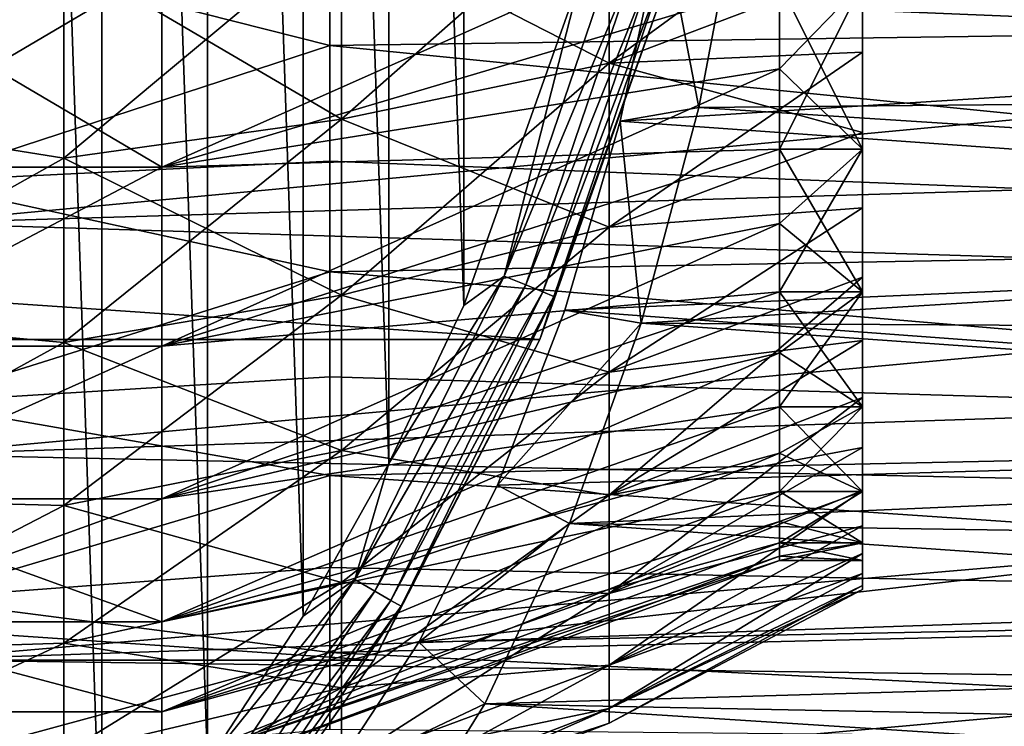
# Model space of a CAD drawing. Header units: millimetres. Extents: x -182 to 217, y -96 to 236.
# Tile 232 of 256: x 23 to 35, y -17 to -9. Entities that reach past the tile are written whole.
import ezdxf

# ---------------------------------------------------------------- set-up
doc = ezdxf.new("R2010")
doc.units = ezdxf.units.MM
doc.header["$LTSCALE"] = 52.148148
for name, color, linetype in [('391', 7, 'CONTINUOUS'), ('392', 7, 'CONTINUOUS'), ('393', 7, 'CONTINUOUS'), ('394', 7, 'CONTINUOUS'), ('395', 7, 'CONTINUOUS'), ('396', 7, 'CONTINUOUS'), ('397', 7, 'CONTINUOUS'), ('398', 7, 'CONTINUOUS'), ('399', 7, 'CONTINUOUS'), ('574', 7, 'CONTINUOUS'), ('575', 7, 'CONTINUOUS'), ('576', 7, 'CONTINUOUS'), ('578', 7, 'CONTINUOUS'), ('705', 7, 'CONTINUOUS'), ('706', 7, 'CONTINUOUS'), ('712', 7, 'CONTINUOUS'), ('713', 7, 'CONTINUOUS'), ('738', 7, 'CONTINUOUS')]:
    doc.layers.add(name, color=color, linetype=linetype)

msp = doc.modelspace()

# ---------------------------------------------------------------- linework, layer by layer
at = {"layer": '391', "color": 7, "linetype": 'CONTINUOUS', "true_color": 0xaaaaaa}
for points in [[(26.739, -7.686, 16.829), (26.739, -10.002, 15.564), (29.953, -7.168, 15.696), (26.739, -7.686, 16.829)], [(29.953, -7.168, 15.696), (26.739, -10.002, 15.564), (29.953, -9.329, 14.516), (29.953, -7.168, 15.696)], [(29.953, -7.168, 15.696), (29.953, -9.329, 14.516), (33, -7.105, 13.944), (29.953, -7.168, 15.696)], [(33, -7.105, 13.944), (29.953, -9.329, 14.516), (33, -8.177, 13.344), (33, -7.105, 13.944)], [(20, -7.252, 18.478), (20, -9.925, 17.191), (23.403, -8.047, 17.62), (20, -7.252, 18.478)], [(23.403, -8.047, 17.62), (23.403, -10.472, 16.295), (26.739, -7.686, 16.829), (23.403, -8.047, 17.62)], [(26.739, -7.686, 16.829), (23.403, -10.472, 16.295), (26.739, -10.002, 15.564), (26.739, -7.686, 16.829)], [(23.403, -8.047, 17.62), (20, -9.925, 17.191), (23.403, -10.472, 16.295), (23.403, -8.047, 17.62)], [(33, -8.177, 13.344), (29.953, -9.329, 14.516), (33, -9.199, 12.661), (33, -8.177, 13.344)], [(29.953, -9.329, 14.516), (29.953, -11.299, 13.04), (33, -9.199, 12.661), (29.953, -9.329, 14.516)], [(33, -9.199, 12.661), (29.953, -11.299, 13.04), (33, -10.164, 11.9), (33, -9.199, 12.661)], [(26.739, -10.002, 15.564), (26.739, -12.116, 13.982), (29.953, -9.329, 14.516), (26.739, -10.002, 15.564)], [(29.953, -9.329, 14.516), (26.739, -12.116, 13.982), (29.953, -11.299, 13.04), (29.953, -9.329, 14.516)], [(20, -9.925, 17.191), (20, -12.376, 15.519), (23.403, -10.472, 16.295), (20, -9.925, 17.191)], [(23.403, -10.472, 16.295), (23.403, -12.685, 14.639), (26.739, -10.002, 15.564), (23.403, -10.472, 16.295)], [(26.739, -10.002, 15.564), (23.403, -12.685, 14.639), (26.739, -12.116, 13.982), (26.739, -10.002, 15.564)], [(33, -10.164, 11.9), (29.953, -11.299, 13.04), (33, -11.066, 11.066), (33, -10.164, 11.9)], [(23.403, -10.472, 16.295), (20, -12.376, 15.519), (23.403, -12.685, 14.639), (23.403, -10.472, 16.295)], [(29.953, -11.299, 13.04), (29.953, -13.04, 11.299), (33, -11.066, 11.066), (29.953, -11.299, 13.04)], [(33, -11.066, 11.066), (29.953, -13.04, 11.299), (33, -11.9, 10.164), (33, -11.066, 11.066)], [(26.739, -12.116, 13.982), (26.739, -13.982, 12.116), (29.953, -11.299, 13.04), (26.739, -12.116, 13.982)], [(29.953, -11.299, 13.04), (26.739, -13.982, 12.116), (29.953, -13.04, 11.299), (29.953, -11.299, 13.04)], [(29.953, -13.04, 11.299), (29.953, -14.516, 9.329), (33, -11.9, 10.164), (29.953, -13.04, 11.299)], [(33, -11.9, 10.164), (29.953, -14.516, 9.329), (33, -12.661, 9.199), (33, -11.9, 10.164)], [(23.403, -12.685, 14.639), (23.403, -14.639, 12.685), (26.739, -12.116, 13.982), (23.403, -12.685, 14.639)], [(26.739, -12.116, 13.982), (23.403, -14.639, 12.685), (26.739, -13.982, 12.116), (26.739, -12.116, 13.982)], [(20, -12.376, 15.519), (20, -14.551, 13.501), (23.403, -12.685, 14.639), (20, -12.376, 15.519)], [(23.403, -12.685, 14.639), (20, -14.551, 13.501), (23.403, -14.639, 12.685), (23.403, -12.685, 14.639)], [(33, -12.661, 9.199), (29.953, -14.516, 9.329), (33, -13.344, 8.177), (33, -12.661, 9.199)], [(26.739, -13.982, 12.116), (26.739, -15.564, 10.002), (29.953, -13.04, 11.299), (26.739, -13.982, 12.116)], [(29.953, -13.04, 11.299), (26.739, -15.564, 10.002), (29.953, -14.516, 9.329), (29.953, -13.04, 11.299)], [(29.953, -14.516, 9.329), (29.953, -15.696, 7.168), (33, -13.344, 8.177), (29.953, -14.516, 9.329)], [(33, -13.344, 8.177), (29.953, -15.696, 7.168), (33, -13.944, 7.105), (33, -13.344, 8.177)], [(33, -13.944, 7.105), (29.953, -15.696, 7.168), (33, -14.459, 5.989), (33, -13.944, 7.105)], [(23.403, -14.639, 12.685), (23.403, -16.295, 10.472), (26.739, -13.982, 12.116), (23.403, -14.639, 12.685)], [(26.739, -13.982, 12.116), (23.403, -16.295, 10.472), (26.739, -15.564, 10.002), (26.739, -13.982, 12.116)], [(26.739, -15.564, 10.002), (26.739, -16.829, 7.686), (29.953, -14.516, 9.329), (26.739, -15.564, 10.002)], [(29.953, -14.516, 9.329), (26.739, -16.829, 7.686), (29.953, -15.696, 7.168), (29.953, -14.516, 9.329)], [(29.953, -15.696, 7.168), (29.953, -16.556, 4.861), (33, -14.459, 5.989), (29.953, -15.696, 7.168)], [(33, -14.459, 5.989), (29.953, -16.556, 4.861), (33, -14.884, 4.836), (33, -14.459, 5.989)], [(20, -14.551, 13.501), (20, -16.401, 11.182), (23.403, -14.639, 12.685), (20, -14.551, 13.501)], [(23.403, -14.639, 12.685), (20, -16.401, 11.182), (23.403, -16.295, 10.472), (23.403, -14.639, 12.685)], [(33, -14.884, 4.836), (29.953, -16.556, 4.861), (33, -15.218, 3.653), (33, -14.884, 4.836)], [(29.953, -16.556, 4.861), (29.953, -17.079, 2.456), (33, -15.218, 3.653), (29.953, -16.556, 4.861)], [(33, -15.218, 3.653), (29.953, -17.079, 2.456), (33, -15.457, 2.448), (33, -15.218, 3.653)], [(33, -15.457, 2.448), (29.953, -17.079, 2.456), (33, -15.602, 1.228), (33, -15.457, 2.448)], [(23.403, -16.295, 10.472), (23.403, -17.62, 8.047), (26.739, -15.564, 10.002), (23.403, -16.295, 10.472)], [(26.739, -15.564, 10.002), (23.403, -17.62, 8.047), (26.739, -16.829, 7.686), (26.739, -15.564, 10.002)], [(29.953, -17.079, 2.456), (29.953, -17.255), (33, -15.602, 1.228), (29.953, -17.079, 2.456)], [(33, -15.602, 1.228), (29.953, -17.255), (33, -15.65), (33, -15.602, 1.228)], [(26.739, -16.829, 7.686), (26.739, -17.751, 5.212), (29.953, -15.696, 7.168), (26.739, -16.829, 7.686)], [(29.953, -15.696, 7.168), (26.739, -17.751, 5.212), (29.953, -16.556, 4.861), (29.953, -15.696, 7.168)], [(20, -16.401, 11.182), (20, -17.884, 8.613), (23.403, -16.295, 10.472), (20, -16.401, 11.182)], [(23.403, -16.295, 10.472), (20, -17.884, 8.613), (23.403, -17.62, 8.047), (23.403, -16.295, 10.472)], [(26.739, -17.751, 5.212), (26.739, -18.313, 2.633), (29.953, -16.556, 4.861), (26.739, -17.751, 5.212)], [(29.953, -16.556, 4.861), (26.739, -18.313, 2.633), (29.953, -17.079, 2.456), (29.953, -16.556, 4.861)], [(23.403, -17.62, 8.047), (23.403, -18.585, 5.457), (26.739, -16.829, 7.686), (23.403, -17.62, 8.047)], [(26.739, -16.829, 7.686), (23.403, -18.585, 5.457), (26.739, -17.751, 5.212), (26.739, -16.829, 7.686)], [(26.739, -18.313, 2.633), (26.739, -18.501), (29.953, -17.079, 2.456), (26.739, -18.313, 2.633)], [(29.953, -17.079, 2.456), (26.739, -18.501), (29.953, -17.255), (29.953, -17.079, 2.456)]]:
    msp.add_3dface(points, dxfattribs=at)
at = {"layer": '392', "color": 7, "linetype": 'CONTINUOUS', "true_color": 0xaaaaaa}
for points in [[(33, -8.177, 13.344), (33, -9.199, 12.661), (33, -8.368, 12.809), (33, -8.177, 13.344)], [(33, -9.199, -12.661), (33, -8.177, -13.344), (33, -8.368, -12.809), (33, -9.199, -12.661)], [(33, -9.199, 12.661), (33, -10.164, 11.9), (33, -8.368, 12.809), (33, -9.199, 12.661)], [(33, -8.368, 12.809), (33, -10.164, 11.9), (33, -10.362, 11.257), (33, -8.368, 12.809)], [(33, -10.362, -11.257), (33, -9.199, -12.661), (33, -8.368, -12.809), (33, -10.362, -11.257)], [(33, -10.164, -11.9), (33, -9.199, -12.661), (33, -10.362, -11.257), (33, -10.164, -11.9)], [(33, -10.164, 11.9), (33, -11.066, 11.066), (33, -10.362, 11.257), (33, -10.164, 11.9)], [(33, -11.066, -11.066), (33, -10.164, -11.9), (33, -10.362, -11.257), (33, -11.066, -11.066)], [(33, -11.066, 11.066), (33, -11.9, 10.164), (33, -10.362, 11.257), (33, -11.066, 11.066)], [(33, -10.362, 11.257), (33, -11.9, 10.164), (33, -12.074, 9.397), (33, -10.362, 11.257)], [(33, -12.074, -9.397), (33, -11.066, -11.066), (33, -10.362, -11.257), (33, -12.074, -9.397)], [(33, -11.9, -10.164), (33, -11.066, -11.066), (33, -12.074, -9.397), (33, -11.9, -10.164)], [(33, -11.9, 10.164), (33, -12.661, 9.199), (33, -12.074, 9.397), (33, -11.9, 10.164)], [(33, -12.661, -9.199), (33, -11.9, -10.164), (33, -12.074, -9.397), (33, -12.661, -9.199)], [(33, -12.661, 9.199), (33, -13.344, 8.177), (33, -12.074, 9.397), (33, -12.661, 9.199)], [(33, -12.074, 9.397), (33, -13.344, 8.177), (33, -13.456, 7.282), (33, -12.074, 9.397)], [(33, -13.456, -7.282), (33, -12.661, -9.199), (33, -12.074, -9.397), (33, -13.456, -7.282)], [(33, -13.344, -8.177), (33, -12.661, -9.199), (33, -13.456, -7.282), (33, -13.344, -8.177)], [(33, -13.344, 8.177), (33, -13.944, 7.105), (33, -13.456, 7.282), (33, -13.344, 8.177)], [(33, -13.944, -7.105), (33, -13.344, -8.177), (33, -13.456, -7.282), (33, -13.944, -7.105)], [(33, -13.944, 7.105), (33, -14.459, 5.989), (33, -13.456, 7.282), (33, -13.944, 7.105)], [(33, -13.456, 7.282), (33, -14.459, 5.989), (33, -14.471, 4.968), (33, -13.456, 7.282)], [(33, -14.471, -4.968), (33, -13.944, -7.105), (33, -13.456, -7.282), (33, -14.471, -4.968)], [(33, -14.459, -5.989), (33, -13.944, -7.105), (33, -14.471, -4.968), (33, -14.459, -5.989)], [(33, -14.459, 5.989), (33, -14.884, 4.836), (33, -14.471, 4.968), (33, -14.459, 5.989)], [(33, -14.884, -4.836), (33, -14.459, -5.989), (33, -14.471, -4.968), (33, -14.884, -4.836)], [(33, -14.884, 4.836), (33, -15.218, 3.653), (33, -14.471, 4.968), (33, -14.884, 4.836)], [(33, -14.471, 4.968), (33, -15.218, 3.653), (33, -15.091, 2.518), (33, -14.471, 4.968)], [(33, -15.091, -2.518), (33, -14.884, -4.836), (33, -14.471, -4.968), (33, -15.091, -2.518)], [(33, -15.218, -3.653), (33, -14.884, -4.836), (33, -15.091, -2.518), (33, -15.218, -3.653)], [(33, -15.218, 3.653), (33, -15.457, 2.448), (33, -15.091, 2.518), (33, -15.218, 3.653)], [(33, -15.457, 2.448), (33, -15.602, 1.228), (33, -15.091, 2.518), (33, -15.457, 2.448)], [(33, -15.602, 1.228), (33, -15.65), (33, -15.091, 2.518), (33, -15.602, 1.228)], [(33, -15.65), (33, -15.3), (33, -15.091, 2.518), (33, -15.65)], [(33, -15.457, -2.448), (33, -15.218, -3.653), (33, -15.091, -2.518), (33, -15.457, -2.448)], [(33, -15.3), (33, -15.457, -2.448), (33, -15.091, -2.518), (33, -15.3)], [(33, -15.65), (33, -15.602, -1.228), (33, -15.3), (33, -15.65)], [(33, -15.602, -1.228), (33, -15.457, -2.448), (33, -15.3), (33, -15.602, -1.228)]]:
    msp.add_3dface(points, dxfattribs=at)
at = {"layer": '393', "color": 7, "linetype": 'CONTINUOUS', "true_color": 0xaaaaaa}
for points in [[(33, -8.368, 12.809), (33, -10.362, 11.257), (32, -8.368, 12.809), (33, -8.368, 12.809)], [(32, -8.368, 12.809), (33, -10.362, 11.257), (32, -9.398, 12.074), (32, -8.368, 12.809)], [(32, -9.398, 12.074), (33, -10.362, 11.257), (32, -10.362, 11.257), (32, -9.398, 12.074)], [(33, -10.362, 11.257), (33, -12.074, 9.397), (32, -10.362, 11.257), (33, -10.362, 11.257)], [(32, -10.362, 11.257), (33, -12.074, 9.397), (32, -11.257, 10.362), (32, -10.362, 11.257)], [(32, -11.257, 10.362), (33, -12.074, 9.397), (32, -12.074, 9.397), (32, -11.257, 10.362)], [(33, -12.074, 9.397), (33, -13.456, 7.282), (32, -12.074, 9.397), (33, -12.074, 9.397)], [(32, -12.074, 9.397), (33, -13.456, 7.282), (32, -12.809, 8.368), (32, -12.074, 9.397)], [(32, -12.809, 8.368), (33, -13.456, 7.282), (32, -13.456, 7.282), (32, -12.809, 8.368)], [(33, -13.456, 7.282), (33, -14.471, 4.968), (32, -13.456, 7.282), (33, -13.456, 7.282)], [(32, -13.456, 7.282), (33, -14.471, 4.968), (32, -14.011, 6.146), (32, -13.456, 7.282)], [(32, -14.011, 6.146), (33, -14.471, 4.968), (32, -14.471, 4.968), (32, -14.011, 6.146)], [(33, -14.471, 4.968), (33, -15.091, 2.518), (32, -14.471, 4.968), (33, -14.471, 4.968)], [(32, -14.471, 4.968), (33, -15.091, 2.518), (32, -14.832, 3.756), (32, -14.471, 4.968)], [(32, -14.832, 3.756), (33, -15.091, 2.518), (32, -15.091, 2.518), (32, -14.832, 3.756)], [(33, -15.091, 2.518), (33, -15.3), (32, -15.091, 2.518), (33, -15.091, 2.518)], [(32, -15.091, 2.518), (33, -15.3), (32, -15.248, 1.264), (32, -15.091, 2.518)], [(32, -15.248, 1.264), (33, -15.3), (32, -15.3), (32, -15.248, 1.264)]]:
    msp.add_3dface(points, dxfattribs=at)
at = {"layer": '394', "color": 7, "linetype": 'CONTINUOUS', "true_color": 0xaaaaaa}
for points in [[(24.582, -8.172, 16.038), (32, -8.368, 12.809), (24.582, -10.58, 14.562), (24.582, -8.172, 16.038)], [(32, -8.368, 12.809), (32, -9.398, 12.074), (24.582, -10.58, 14.562), (32, -8.368, 12.809)], [(32, -9.398, 12.074), (32, -10.362, 11.257), (24.582, -10.58, 14.562), (32, -9.398, 12.074)], [(32, -10.362, 11.257), (32, -11.257, 10.362), (24.582, -12.728, 12.728), (32, -10.362, 11.257)], [(24.582, -10.58, 14.562), (32, -10.362, 11.257), (24.582, -12.728, 12.728), (24.582, -10.58, 14.562)], [(32, -11.257, 10.362), (32, -12.074, 9.397), (24.582, -12.728, 12.728), (32, -11.257, 10.362)], [(32, -12.074, 9.397), (32, -12.809, 8.368), (24.582, -14.562, 10.58), (32, -12.074, 9.397)], [(24.582, -12.728, 12.728), (32, -12.074, 9.397), (24.582, -14.562, 10.58), (24.582, -12.728, 12.728)], [(32, -12.809, 8.368), (32, -13.456, 7.282), (24.582, -14.562, 10.58), (32, -12.809, 8.368)], [(32, -13.456, 7.282), (32, -14.011, 6.146), (24.582, -16.038, 8.172), (32, -13.456, 7.282)], [(24.582, -14.562, 10.58), (32, -13.456, 7.282), (24.582, -16.038, 8.172), (24.582, -14.562, 10.58)], [(32, -14.011, 6.146), (32, -14.471, 4.968), (24.582, -16.038, 8.172), (32, -14.011, 6.146)], [(32, -14.471, 4.968), (32, -14.832, 3.756), (24.582, -17.119, 5.562), (32, -14.471, 4.968)], [(24.582, -16.038, 8.172), (32, -14.471, 4.968), (24.582, -17.119, 5.562), (24.582, -16.038, 8.172)], [(32, -14.832, 3.756), (32, -15.091, 2.518), (24.582, -17.119, 5.562), (32, -14.832, 3.756)], [(32, -15.091, 2.518), (32, -15.248, 1.264), (24.582, -17.778, 2.816), (32, -15.091, 2.518)], [(24.582, -17.119, 5.562), (32, -15.091, 2.518), (24.582, -17.778, 2.816), (24.582, -17.119, 5.562)], [(32, -15.248, 1.264), (32, -15.3), (24.582, -17.778, 2.816), (32, -15.248, 1.264)], [(24.582, -17.778, 2.816), (32, -15.3), (24.582, -18), (24.582, -17.778, 2.816)]]:
    msp.add_3dface(points, dxfattribs=at)
at = {"layer": '395', "color": 7, "linetype": 'CONTINUOUS', "true_color": 0xaaaaaa}
for points in [[(24.582, -8.172, 16.038), (24.582, -10.58, 14.562), (20.5, -8.172, 16.038), (24.582, -8.172, 16.038)], [(20.5, -8.172, 16.038), (24.582, -10.58, 14.562), (20.5, -10.58, 14.562), (20.5, -8.172, 16.038)], [(24.582, -10.58, 14.562), (24.582, -12.728, 12.728), (20.5, -12.728, 12.728), (24.582, -10.58, 14.562)], [(20.5, -10.58, 14.562), (24.582, -10.58, 14.562), (20.5, -12.728, 12.728), (20.5, -10.58, 14.562)], [(24.582, -12.728, 12.728), (24.582, -14.562, 10.58), (20.5, -14.562, 10.58), (24.582, -12.728, 12.728)], [(20.5, -12.728, 12.728), (24.582, -12.728, 12.728), (20.5, -14.562, 10.58), (20.5, -12.728, 12.728)], [(24.582, -14.562, 10.58), (24.582, -16.038, 8.172), (20.5, -14.562, 10.58), (24.582, -14.562, 10.58)], [(20.5, -14.562, 10.58), (24.582, -16.038, 8.172), (20.5, -16.038, 8.172), (20.5, -14.562, 10.58)], [(24.582, -16.038, 8.172), (24.582, -17.119, 5.562), (20.5, -16.038, 8.172), (24.582, -16.038, 8.172)], [(20.5, -16.038, 8.172), (24.582, -17.119, 5.562), (20.5, -17.119, 5.562), (20.5, -16.038, 8.172)], [(24.582, -17.119, 5.562), (24.582, -17.778, 2.816), (20.5, -17.119, 5.562), (24.582, -17.119, 5.562)], [(20.5, -17.119, 5.562), (24.582, -17.778, 2.816), (20.5, -17.778, 2.816), (20.5, -17.119, 5.562)]]:
    msp.add_3dface(points, dxfattribs=at)
at = {"layer": '396', "color": 7, "linetype": 'CONTINUOUS', "true_color": 0xaaaaaa}
for points in [[(29.953, -9.329, -14.516), (26.739, -7.686, -16.829), (29.953, -7.168, -15.696), (29.953, -9.329, -14.516)], [(33, -8.177, -13.344), (29.953, -9.329, -14.516), (29.953, -7.168, -15.696), (33, -8.177, -13.344)], [(20, -9.925, -17.191), (20, -7.252, -18.478), (23.403, -8.047, -17.62), (20, -9.925, -17.191)], [(26.739, -10.002, -15.564), (23.403, -8.047, -17.62), (26.739, -7.686, -16.829), (26.739, -10.002, -15.564)], [(26.739, -10.002, -15.564), (26.739, -7.686, -16.829), (29.953, -9.329, -14.516), (26.739, -10.002, -15.564)], [(23.403, -10.472, -16.295), (20, -9.925, -17.191), (23.403, -8.047, -17.62), (23.403, -10.472, -16.295)], [(23.403, -10.472, -16.295), (23.403, -8.047, -17.62), (26.739, -10.002, -15.564), (23.403, -10.472, -16.295)], [(33, -8.177, -13.344), (33, -9.199, -12.661), (29.953, -9.329, -14.516), (33, -8.177, -13.344)], [(33, -9.199, -12.661), (33, -10.164, -11.9), (29.953, -9.329, -14.516), (33, -9.199, -12.661)], [(29.953, -11.299, -13.04), (26.739, -10.002, -15.564), (29.953, -9.329, -14.516), (29.953, -11.299, -13.04)], [(33, -10.164, -11.9), (29.953, -11.299, -13.04), (29.953, -9.329, -14.516), (33, -10.164, -11.9)], [(20, -12.376, -15.519), (20, -9.925, -17.191), (23.403, -10.472, -16.295), (20, -12.376, -15.519)], [(26.739, -12.116, -13.982), (23.403, -10.472, -16.295), (26.739, -10.002, -15.564), (26.739, -12.116, -13.982)], [(26.739, -12.116, -13.982), (26.739, -10.002, -15.564), (29.953, -11.299, -13.04), (26.739, -12.116, -13.982)], [(33, -10.164, -11.9), (33, -11.066, -11.066), (29.953, -11.299, -13.04), (33, -10.164, -11.9)], [(23.403, -12.685, -14.639), (20, -12.376, -15.519), (23.403, -10.472, -16.295), (23.403, -12.685, -14.639)], [(23.403, -12.685, -14.639), (23.403, -10.472, -16.295), (26.739, -12.116, -13.982), (23.403, -12.685, -14.639)], [(33, -11.066, -11.066), (33, -11.9, -10.164), (29.953, -13.04, -11.299), (33, -11.066, -11.066)], [(33, -11.066, -11.066), (29.953, -13.04, -11.299), (29.953, -11.299, -13.04), (33, -11.066, -11.066)], [(29.953, -13.04, -11.299), (26.739, -12.116, -13.982), (29.953, -11.299, -13.04), (29.953, -13.04, -11.299)], [(33, -11.9, -10.164), (33, -12.661, -9.199), (29.953, -13.04, -11.299), (33, -11.9, -10.164)], [(26.739, -13.982, -12.116), (23.403, -12.685, -14.639), (26.739, -12.116, -13.982), (26.739, -13.982, -12.116)], [(26.739, -13.982, -12.116), (26.739, -12.116, -13.982), (29.953, -13.04, -11.299), (26.739, -13.982, -12.116)], [(20, -14.551, -13.501), (20, -12.376, -15.519), (23.403, -12.685, -14.639), (20, -14.551, -13.501)], [(23.403, -14.639, -12.685), (20, -14.551, -13.501), (23.403, -12.685, -14.639), (23.403, -14.639, -12.685)], [(23.403, -14.639, -12.685), (23.403, -12.685, -14.639), (26.739, -13.982, -12.116), (23.403, -14.639, -12.685)], [(33, -12.661, -9.199), (33, -13.344, -8.177), (29.953, -14.516, -9.329), (33, -12.661, -9.199)], [(33, -12.661, -9.199), (29.953, -14.516, -9.329), (29.953, -13.04, -11.299), (33, -12.661, -9.199)], [(29.953, -14.516, -9.329), (26.739, -13.982, -12.116), (29.953, -13.04, -11.299), (29.953, -14.516, -9.329)], [(33, -13.344, -8.177), (33, -13.944, -7.105), (29.953, -14.516, -9.329), (33, -13.344, -8.177)], [(33, -13.944, -7.105), (33, -14.459, -5.989), (29.953, -15.696, -7.168), (33, -13.944, -7.105)], [(33, -13.944, -7.105), (29.953, -15.696, -7.168), (29.953, -14.516, -9.329), (33, -13.944, -7.105)], [(26.739, -15.564, -10.002), (23.403, -14.639, -12.685), (26.739, -13.982, -12.116), (26.739, -15.564, -10.002)], [(26.739, -15.564, -10.002), (26.739, -13.982, -12.116), (29.953, -14.516, -9.329), (26.739, -15.564, -10.002)], [(29.953, -15.696, -7.168), (26.739, -15.564, -10.002), (29.953, -14.516, -9.329), (29.953, -15.696, -7.168)], [(33, -14.459, -5.989), (33, -14.884, -4.836), (29.953, -15.696, -7.168), (33, -14.459, -5.989)], [(20, -16.401, -11.182), (20, -14.551, -13.501), (23.403, -14.639, -12.685), (20, -16.401, -11.182)], [(23.403, -16.295, -10.472), (20, -16.401, -11.182), (23.403, -14.639, -12.685), (23.403, -16.295, -10.472)], [(23.403, -16.295, -10.472), (23.403, -14.639, -12.685), (26.739, -15.564, -10.002), (23.403, -16.295, -10.472)], [(33, -14.884, -4.836), (33, -15.218, -3.653), (29.953, -16.556, -4.861), (33, -14.884, -4.836)], [(33, -14.884, -4.836), (29.953, -16.556, -4.861), (29.953, -15.696, -7.168), (33, -14.884, -4.836)], [(33, -15.218, -3.653), (33, -15.457, -2.448), (29.953, -16.556, -4.861), (33, -15.218, -3.653)], [(33, -15.457, -2.448), (33, -15.602, -1.228), (29.953, -17.079, -2.456), (33, -15.457, -2.448)], [(33, -15.457, -2.448), (29.953, -17.079, -2.456), (29.953, -16.556, -4.861), (33, -15.457, -2.448)], [(26.739, -16.829, -7.686), (23.403, -16.295, -10.472), (26.739, -15.564, -10.002), (26.739, -16.829, -7.686)], [(26.739, -16.829, -7.686), (26.739, -15.564, -10.002), (29.953, -15.696, -7.168), (26.739, -16.829, -7.686)], [(33, -15.602, -1.228), (33, -15.65), (29.953, -17.079, -2.456), (33, -15.602, -1.228)], [(29.953, -16.556, -4.861), (26.739, -16.829, -7.686), (29.953, -15.696, -7.168), (29.953, -16.556, -4.861)], [(33, -15.65), (29.953, -17.255), (29.953, -17.079, -2.456), (33, -15.65)], [(20, -17.884, -8.613), (20, -16.401, -11.182), (23.403, -16.295, -10.472), (20, -17.884, -8.613)], [(23.403, -17.62, -8.047), (20, -17.884, -8.613), (23.403, -16.295, -10.472), (23.403, -17.62, -8.047)], [(23.403, -17.62, -8.047), (23.403, -16.295, -10.472), (26.739, -16.829, -7.686), (23.403, -17.62, -8.047)], [(26.739, -17.751, -5.212), (26.739, -16.829, -7.686), (29.953, -16.556, -4.861), (26.739, -17.751, -5.212)], [(29.953, -17.079, -2.456), (26.739, -17.751, -5.212), (29.953, -16.556, -4.861), (29.953, -17.079, -2.456)], [(26.739, -17.751, -5.212), (23.403, -17.62, -8.047), (26.739, -16.829, -7.686), (26.739, -17.751, -5.212)], [(29.953, -17.255), (26.739, -18.313, -2.633), (29.953, -17.079, -2.456), (29.953, -17.255)], [(26.739, -18.313, -2.633), (26.739, -17.751, -5.212), (29.953, -17.079, -2.456), (26.739, -18.313, -2.633)], [(29.953, -17.255), (26.739, -18.501), (26.739, -18.313, -2.633), (29.953, -17.255)]]:
    msp.add_3dface(points, dxfattribs=at)
at = {"layer": '397', "color": 7, "linetype": 'CONTINUOUS', "true_color": 0xaaaaaa}
for points in [[(33, -10.362, -11.257), (33, -8.368, -12.809), (32, -10.362, -11.257), (33, -10.362, -11.257)], [(32, -10.362, -11.257), (33, -8.368, -12.809), (32, -9.398, -12.074), (32, -10.362, -11.257)], [(32, -9.398, -12.074), (33, -8.368, -12.809), (32, -8.368, -12.809), (32, -9.398, -12.074)], [(33, -12.074, -9.397), (33, -10.362, -11.257), (32, -12.074, -9.397), (33, -12.074, -9.397)], [(32, -12.074, -9.397), (33, -10.362, -11.257), (32, -11.257, -10.362), (32, -12.074, -9.397)], [(32, -11.257, -10.362), (33, -10.362, -11.257), (32, -10.362, -11.257), (32, -11.257, -10.362)], [(33, -13.456, -7.282), (33, -12.074, -9.397), (32, -13.456, -7.282), (33, -13.456, -7.282)], [(32, -13.456, -7.282), (33, -12.074, -9.397), (32, -12.809, -8.368), (32, -13.456, -7.282)], [(32, -12.809, -8.368), (33, -12.074, -9.397), (32, -12.074, -9.397), (32, -12.809, -8.368)], [(33, -14.471, -4.968), (33, -13.456, -7.282), (32, -14.471, -4.968), (33, -14.471, -4.968)], [(32, -14.471, -4.968), (33, -13.456, -7.282), (32, -14.011, -6.146), (32, -14.471, -4.968)], [(32, -14.011, -6.146), (33, -13.456, -7.282), (32, -13.456, -7.282), (32, -14.011, -6.146)], [(33, -15.091, -2.518), (33, -14.471, -4.968), (32, -15.091, -2.518), (33, -15.091, -2.518)], [(32, -15.091, -2.518), (33, -14.471, -4.968), (32, -14.832, -3.756), (32, -15.091, -2.518)], [(32, -14.832, -3.756), (33, -14.471, -4.968), (32, -14.471, -4.968), (32, -14.832, -3.756)], [(33, -15.3), (33, -15.091, -2.518), (32, -15.3), (33, -15.3)], [(32, -15.3), (33, -15.091, -2.518), (32, -15.248, -1.264), (32, -15.3)], [(32, -15.248, -1.264), (33, -15.091, -2.518), (32, -15.091, -2.518), (32, -15.248, -1.264)]]:
    msp.add_3dface(points, dxfattribs=at)
at = {"layer": '398', "color": 7, "linetype": 'CONTINUOUS', "true_color": 0xaaaaaa}
for points in [[(32, -8.368, -12.809), (32, -7.282, -13.456), (24.582, -10.58, -14.562), (32, -8.368, -12.809)], [(24.582, -10.58, -14.562), (32, -7.282, -13.456), (24.582, -8.172, -16.038), (24.582, -10.58, -14.562)], [(32, -9.398, -12.074), (32, -8.368, -12.809), (24.582, -10.58, -14.562), (32, -9.398, -12.074)], [(32, -10.362, -11.257), (32, -9.398, -12.074), (24.582, -12.728, -12.728), (32, -10.362, -11.257)], [(24.582, -12.728, -12.728), (32, -9.398, -12.074), (24.582, -10.58, -14.562), (24.582, -12.728, -12.728)], [(32, -11.257, -10.362), (32, -10.362, -11.257), (24.582, -12.728, -12.728), (32, -11.257, -10.362)], [(32, -12.074, -9.397), (32, -11.257, -10.362), (24.582, -14.562, -10.58), (32, -12.074, -9.397)], [(24.582, -14.562, -10.58), (32, -11.257, -10.362), (24.582, -12.728, -12.728), (24.582, -14.562, -10.58)], [(32, -12.809, -8.368), (32, -12.074, -9.397), (24.582, -14.562, -10.58), (32, -12.809, -8.368)], [(32, -13.456, -7.282), (32, -12.809, -8.368), (24.582, -16.038, -8.172), (32, -13.456, -7.282)], [(24.582, -16.038, -8.172), (32, -12.809, -8.368), (24.582, -14.562, -10.58), (24.582, -16.038, -8.172)], [(32, -14.011, -6.146), (32, -13.456, -7.282), (24.582, -16.038, -8.172), (32, -14.011, -6.146)], [(32, -14.471, -4.968), (32, -14.011, -6.146), (24.582, -17.119, -5.562), (32, -14.471, -4.968)], [(24.582, -17.119, -5.562), (32, -14.011, -6.146), (24.582, -16.038, -8.172), (24.582, -17.119, -5.562)], [(32, -14.832, -3.756), (32, -14.471, -4.968), (24.582, -17.119, -5.562), (32, -14.832, -3.756)], [(32, -15.091, -2.518), (32, -14.832, -3.756), (24.582, -17.778, -2.816), (32, -15.091, -2.518)], [(24.582, -17.778, -2.816), (32, -14.832, -3.756), (24.582, -17.119, -5.562), (24.582, -17.778, -2.816)], [(32, -15.248, -1.264), (32, -15.091, -2.518), (24.582, -17.778, -2.816), (32, -15.248, -1.264)], [(24.582, -18), (32, -15.3), (32, -15.248, -1.264), (24.582, -18)], [(24.582, -18), (32, -15.248, -1.264), (24.582, -17.778, -2.816), (24.582, -18)]]:
    msp.add_3dface(points, dxfattribs=at)
at = {"layer": '399', "color": 7, "linetype": 'CONTINUOUS', "true_color": 0xaaaaaa}
for points in [[(24.582, -10.58, -14.562), (24.582, -8.172, -16.038), (20.5, -10.58, -14.562), (24.582, -10.58, -14.562)], [(20.5, -10.58, -14.562), (24.582, -8.172, -16.038), (20.5, -8.172, -16.038), (20.5, -10.58, -14.562)], [(24.582, -12.728, -12.728), (24.582, -10.58, -14.562), (20.5, -12.728, -12.728), (24.582, -12.728, -12.728)], [(20.5, -12.728, -12.728), (24.582, -10.58, -14.562), (20.5, -10.58, -14.562), (20.5, -12.728, -12.728)], [(24.582, -14.562, -10.58), (24.582, -12.728, -12.728), (20.5, -14.562, -10.58), (24.582, -14.562, -10.58)], [(20.5, -14.562, -10.58), (24.582, -12.728, -12.728), (20.5, -12.728, -12.728), (20.5, -14.562, -10.58)], [(24.582, -16.038, -8.172), (24.582, -14.562, -10.58), (20.5, -16.038, -8.172), (24.582, -16.038, -8.172)], [(20.5, -16.038, -8.172), (24.582, -14.562, -10.58), (20.5, -14.562, -10.58), (20.5, -16.038, -8.172)], [(24.582, -17.119, -5.562), (24.582, -16.038, -8.172), (20.5, -16.038, -8.172), (24.582, -17.119, -5.562)], [(20.5, -17.119, -5.562), (24.582, -17.119, -5.562), (20.5, -16.038, -8.172), (20.5, -17.119, -5.562)], [(24.582, -17.778, -2.816), (24.582, -17.119, -5.562), (20.5, -17.119, -5.562), (24.582, -17.778, -2.816)], [(20.5, -17.778, -2.816), (24.582, -17.778, -2.816), (20.5, -17.119, -5.562), (20.5, -17.778, -2.816)]]:
    msp.add_3dface(points, dxfattribs=at)
at = {"layer": '574', "color": 7, "linetype": 'CONTINUOUS', "true_color": 0xaaaaaa}
for points in [[(30.573, -8.566, -50.5), (29.121, -12.649, -50.5), (30.573, -8.566, -69.5), (30.573, -8.566, -50.5)], [(30.573, -8.566, -69.5), (29.121, -12.649, -50.5), (29.122, -12.649, -69.5), (30.573, -8.566, -69.5)], [(29.121, -12.649, -50.5), (27.128, -16.497, -50.5), (29.122, -12.649, -69.5), (29.121, -12.649, -50.5)], [(29.122, -12.649, -69.5), (27.128, -16.497, -50.5), (27.128, -16.497, -69.5), (29.122, -12.649, -69.5)], [(27.128, -16.497, -50.5), (24.629, -20.037, -50.5), (27.128, -16.497, -69.5), (27.128, -16.497, -50.5)], [(27.128, -16.497, -69.5), (24.629, -20.037, -50.5), (24.629, -20.037, -69.5), (27.128, -16.497, -69.5)]]:
    msp.add_3dface(points, dxfattribs=at)
at = {"layer": '575', "color": 7, "linetype": 'CONTINUOUS', "true_color": 0xaaaaaa}
for points in [[(22.479, -20.983, -49.5), (23.859, -19.399, -49.5), (22.479, 20.983, -49.5), (22.479, -20.983, -49.5)], [(22.479, 20.983, -49.5), (23.859, -19.399, -49.5), (23.859, 19.399, -49.5), (22.479, 20.983, -49.5)], [(23.859, -19.399, -49.5), (25.127, -17.725, -49.5), (23.859, 19.399, -49.5), (23.859, -19.399, -49.5)], [(23.859, 19.399, -49.5), (25.127, -17.725, -49.5), (25.127, 17.725, -49.5), (23.859, 19.399, -49.5)], [(25.127, -17.725, -49.5), (26.278, -15.969, -49.5), (25.127, 17.725, -49.5), (25.127, -17.725, -49.5)], [(25.127, 17.725, -49.5), (26.278, -15.969, -49.5), (26.278, 15.969, -49.5), (25.127, 17.725, -49.5)], [(26.278, -15.969, -49.5), (27.307, -14.137, -49.5), (26.278, 15.969, -49.5), (26.278, -15.969, -49.5)], [(26.278, 15.969, -49.5), (27.307, -14.137, -49.5), (27.307, 14.137, -49.5), (26.278, 15.969, -49.5)], [(27.307, -14.137, -49.5), (28.209, -12.24, -49.5), (27.307, 14.137, -49.5), (27.307, -14.137, -49.5)], [(27.307, 14.137, -49.5), (28.209, -12.24, -49.5), (28.209, 12.24, -49.5), (27.307, 14.137, -49.5)], [(28.209, -12.24, -49.5), (29.613, -8.285, -49.5), (28.209, 12.24, -49.5), (28.209, -12.24, -49.5)]]:
    msp.add_3dface(points, dxfattribs=at)
at = {"layer": '576', "color": 7, "linetype": 'CONTINUOUS', "true_color": 0xaaaaaa}
for points in [[(30.573, -8.566, -69.5), (29.122, -12.649, -69.5), (-30.573, -8.566, -69.5), (30.573, -8.566, -69.5)], [(29.122, -12.649, -69.5), (-29.122, -12.649, -69.5), (-30.573, -8.566, -69.5), (29.122, -12.649, -69.5)], [(29.122, -12.649, -69.5), (27.128, -16.497, -69.5), (-29.122, -12.649, -69.5), (29.122, -12.649, -69.5)], [(27.128, -16.497, -69.5), (-27.128, -16.497, -69.5), (-29.122, -12.649, -69.5), (27.128, -16.497, -69.5)], [(27.128, -16.497, -69.5), (24.629, -20.037, -69.5), (-27.128, -16.497, -69.5), (27.128, -16.497, -69.5)], [(24.629, -20.037, -69.5), (-24.629, -20.037, -69.5), (-27.128, -16.497, -69.5), (24.629, -20.037, -69.5)]]:
    msp.add_3dface(points, dxfattribs=at)
at = {"layer": '578', "color": 7, "linetype": 'CONTINUOUS', "true_color": 0xaaaaaa}
for points in [[(30.001, -8.039, -49.549), (29.613, -8.285, -49.5), (28.695, -11.886, -49.549), (30.001, -8.039, -49.549)], [(30.001, -8.039, -49.549), (28.695, -11.886, -49.549), (30.27, -8.111, -49.691), (30.001, -8.039, -49.549)], [(30.27, -8.111, -49.691), (28.695, -11.886, -49.549), (28.953, -11.993, -49.691), (30.27, -8.111, -49.691)], [(30.27, -8.111, -49.691), (28.953, -11.993, -49.691), (30.484, -8.168, -49.913), (30.27, -8.111, -49.691)], [(30.484, -8.168, -49.913), (28.953, -11.993, -49.691), (29.157, -12.077, -49.913), (30.484, -8.168, -49.913)], [(30.484, -8.168, -49.913), (29.157, -12.077, -49.913), (30.621, -8.205, -50.192), (30.484, -8.168, -49.913)], [(30.621, -8.205, -50.192), (29.157, -12.077, -49.913), (29.288, -12.132, -50.192), (30.621, -8.205, -50.192)], [(30.573, -8.566, -50.5), (30.621, -8.205, -50.192), (29.288, -12.132, -50.192), (30.573, -8.566, -50.5)], [(29.613, -8.285, -49.5), (28.209, -12.24, -49.5), (28.695, -11.886, -49.549), (29.613, -8.285, -49.5)], [(29.121, -12.649, -50.5), (30.573, -8.566, -50.5), (29.288, -12.132, -50.192), (29.121, -12.649, -50.5)], [(28.695, -11.886, -49.549), (27.307, -14.137, -49.5), (26.898, -15.53, -49.549), (28.695, -11.886, -49.549)], [(28.695, -11.886, -49.549), (26.898, -15.53, -49.549), (28.953, -11.993, -49.691), (28.695, -11.886, -49.549)], [(28.209, -12.24, -49.5), (27.307, -14.137, -49.5), (28.695, -11.886, -49.549), (28.209, -12.24, -49.5)], [(28.953, -11.993, -49.691), (26.898, -15.53, -49.549), (27.14, -15.669, -49.691), (28.953, -11.993, -49.691)], [(28.953, -11.993, -49.691), (27.14, -15.669, -49.691), (29.157, -12.077, -49.913), (28.953, -11.993, -49.691)], [(29.157, -12.077, -49.913), (27.14, -15.669, -49.691), (27.331, -15.78, -49.913), (29.157, -12.077, -49.913)], [(29.157, -12.077, -49.913), (27.331, -15.78, -49.913), (29.288, -12.132, -50.192), (29.157, -12.077, -49.913)], [(29.288, -12.132, -50.192), (27.331, -15.78, -49.913), (27.454, -15.851, -50.192), (29.288, -12.132, -50.192)], [(29.121, -12.649, -50.5), (29.288, -12.132, -50.192), (27.454, -15.851, -50.192), (29.121, -12.649, -50.5)], [(27.128, -16.497, -50.5), (29.121, -12.649, -50.5), (27.454, -15.851, -50.192), (27.128, -16.497, -50.5)], [(27.307, -14.137, -49.5), (26.278, -15.969, -49.5), (26.898, -15.53, -49.549), (27.307, -14.137, -49.5)], [(26.898, -15.53, -49.549), (25.127, -17.725, -49.5), (24.641, -18.908, -49.549), (26.898, -15.53, -49.549)], [(26.898, -15.53, -49.549), (24.641, -18.908, -49.549), (27.14, -15.669, -49.691), (26.898, -15.53, -49.549)], [(26.278, -15.969, -49.5), (25.127, -17.725, -49.5), (26.898, -15.53, -49.549), (26.278, -15.969, -49.5)], [(27.14, -15.669, -49.691), (24.641, -18.908, -49.549), (24.862, -19.077, -49.691), (27.14, -15.669, -49.691)], [(27.14, -15.669, -49.691), (24.862, -19.077, -49.691), (27.331, -15.78, -49.913), (27.14, -15.669, -49.691)], [(27.331, -15.78, -49.913), (24.862, -19.077, -49.691), (25.038, -19.212, -49.913), (27.331, -15.78, -49.913)], [(27.331, -15.78, -49.913), (25.038, -19.212, -49.913), (27.454, -15.851, -50.192), (27.331, -15.78, -49.913)], [(27.454, -15.851, -50.192), (25.038, -19.212, -49.913), (25.15, -19.299, -50.192), (27.454, -15.851, -50.192)], [(27.128, -16.497, -50.5), (27.454, -15.851, -50.192), (25.15, -19.299, -50.192), (27.128, -16.497, -50.5)], [(24.629, -20.037, -50.5), (27.128, -16.497, -50.5), (25.15, -19.299, -50.192), (24.629, -20.037, -50.5)]]:
    msp.add_3dface(points, dxfattribs=at)
at = {"layer": '705', "color": 7, "linetype": 'CONTINUOUS', "true_color": 0xaaaaaa}
for points in [[(31.031, -9.861, -20.224), (31.55, -7.135, -21.339), (51.138, -9.676, -20.313), (31.031, -9.861, -20.224)], [(51.138, -9.676, -20.313), (31.55, -7.135, -21.339), (51.138, -8.146, -20.974), (51.138, -9.676, -20.313)], [(51.137, -11.153, -19.541), (31.031, -9.861, -20.224), (51.138, -9.676, -20.313), (51.137, -11.153, -19.541)], [(30.339, -12.45, -18.742), (31.031, -9.861, -20.224), (51.137, -11.153, -19.541), (30.339, -12.45, -18.742)], [(51.137, -12.569, -18.662), (30.339, -12.45, -18.742), (51.137, -11.153, -19.541), (51.137, -12.569, -18.662)], [(29.48, -14.855, -16.899), (30.339, -12.45, -18.742), (51.137, -13.915, -17.681), (29.48, -14.855, -16.899)], [(51.137, -13.915, -17.681), (30.339, -12.45, -18.742), (51.137, -12.569, -18.662), (51.137, -13.915, -17.681)], [(51.137, -15.186, -16.602), (29.48, -14.855, -16.899), (51.137, -13.915, -17.681), (51.137, -15.186, -16.602)], [(28.461, -17.023, -14.713), (29.48, -14.855, -16.899), (51.138, -16.373, -15.433), (28.461, -17.023, -14.713)], [(51.138, -16.373, -15.433), (29.48, -14.855, -16.899), (51.137, -15.186, -16.602), (51.138, -16.373, -15.433)], [(51.138, -17.47, -14.179), (28.461, -17.023, -14.713), (51.138, -16.373, -15.433), (51.138, -17.47, -14.179)], [(27.293, -18.9, -12.209), (28.461, -17.023, -14.713), (51.138, -18.471, -12.847), (27.293, -18.9, -12.209)], [(51.138, -18.471, -12.847), (28.461, -17.023, -14.713), (51.138, -17.47, -14.179), (51.138, -18.471, -12.847)]]:
    msp.add_3dface(points, dxfattribs=at)
at = {"layer": '706', "color": 7, "linetype": 'CONTINUOUS', "true_color": 0xaaaaaa}
for points in [[(43.785, -6.18, 21.635), (21.6, -8.22, 20.945), (44.005, -9.147, 20.557), (43.785, -6.18, 21.635)], [(21.6, -8.22, 20.945), (21.6, -11.25, 19.486), (44.005, -9.147, 20.557), (21.6, -8.22, 20.945)], [(44.005, -9.147, 20.557), (21.6, -11.25, 19.486), (44.14, -10.573, 19.861), (44.005, -9.147, 20.557)], [(44.14, -10.573, 19.861), (21.6, -11.25, 19.486), (44.288, -11.95, 19.065), (44.14, -10.573, 19.861)], [(21.6, -11.25, 19.486), (21.6, -14.028, 17.591), (44.288, -11.95, 19.065), (21.6, -11.25, 19.486)], [(44.288, -11.95, 19.065), (21.6, -14.028, 17.591), (44.447, -13.269, 18.171), (44.288, -11.95, 19.065)], [(44.447, -13.269, 18.171), (21.6, -14.028, 17.591), (44.612, -14.524, 17.184), (44.447, -13.269, 18.171)], [(21.6, -14.028, 17.591), (21.6, -16.493, 15.304), (44.612, -14.524, 17.184), (21.6, -14.028, 17.591)], [(44.612, -14.524, 17.184), (21.6, -16.493, 15.304), (44.78, -15.707, 16.111), (44.612, -14.524, 17.184)], [(44.78, -15.707, 16.111), (21.6, -16.493, 15.304), (44.948, -16.81, 14.956), (44.78, -15.707, 16.111)], [(21.6, -16.493, 15.304), (21.6, -18.59, 12.675), (44.948, -16.81, 14.956), (21.6, -16.493, 15.304)], [(44.948, -16.81, 14.956), (21.6, -18.59, 12.675), (45.112, -17.828, 13.727), (44.948, -16.81, 14.956)]]:
    msp.add_3dface(points, dxfattribs=at)
at = {"layer": '712', "color": 7, "linetype": 'CONTINUOUS', "true_color": 0xaaaaaa}
for points in [[(26.598, -7.679, 19.405), (49.6, -8.794, 18.26), (26.598, -9.118, 18.772), (26.598, -7.679, 19.405)], [(30.086, -10.028, -18.198), (49.6, -8.794, -18.26), (30.605, -7.628, -19.312), (30.086, -10.028, -18.198)], [(49.6, -8.794, 18.26), (49.6, -11.417, 16.745), (26.598, -9.118, 18.772), (49.6, -8.794, 18.26)], [(49.6, -11.417, -16.745), (49.6, -8.794, -18.26), (30.086, -10.028, -18.198), (49.6, -11.417, -16.745)], [(26.598, -9.118, 18.772), (49.6, -11.417, 16.745), (26.598, -10.506, 18.032), (26.598, -9.118, 18.772)], [(29.42, -12.297, -16.769), (49.6, -11.417, -16.745), (30.086, -10.028, -18.198), (29.42, -12.297, -16.769)], [(26.598, -10.506, 18.032), (49.6, -11.417, 16.745), (26.598, -11.834, 17.19), (26.598, -10.506, 18.032)], [(49.6, -11.417, 16.745), (49.6, -13.785, 14.857), (26.598, -11.834, 17.19), (49.6, -11.417, 16.745)], [(49.6, -13.785, -14.857), (49.6, -11.417, -16.745), (29.42, -12.297, -16.769), (49.6, -13.785, -14.857)], [(26.598, -11.834, 17.19), (49.6, -13.785, 14.857), (26.598, -13.094, 16.25), (26.598, -11.834, 17.19)], [(28.611, -14.397, -15.035), (49.6, -13.785, -14.857), (29.42, -12.297, -16.769), (28.611, -14.397, -15.035)], [(26.598, -13.094, 16.25), (49.6, -13.785, 14.857), (26.598, -14.281, 15.218), (26.598, -13.094, 16.25)], [(49.6, -13.785, 14.857), (49.6, -15.845, 12.636), (26.598, -14.281, 15.218), (49.6, -13.785, 14.857)], [(49.6, -15.845, -12.636), (49.6, -13.785, -14.857), (27.667, -16.281, -13.01), (49.6, -15.845, -12.636)], [(27.667, -16.281, -13.01), (49.6, -13.785, -14.857), (28.611, -14.397, -15.035), (27.667, -16.281, -13.01)], [(26.598, -14.281, 15.218), (49.6, -15.845, 12.636), (26.598, -15.386, 14.099), (26.598, -14.281, 15.218)], [(26.598, -15.386, 14.099), (49.6, -15.845, 12.636), (26.598, -16.404, 12.901), (26.598, -15.386, 14.099)], [(49.6, -15.845, 12.636), (49.6, -17.551, 10.134), (26.598, -16.404, 12.901), (49.6, -15.845, 12.636)], [(49.6, -17.551, -10.134), (49.6, -15.845, -12.636), (26.598, -17.906, -10.719), (49.6, -17.551, -10.134)], [(26.598, -17.906, -10.719), (49.6, -15.845, -12.636), (27.667, -16.281, -13.01), (26.598, -17.906, -10.719)], [(26.598, -16.404, 12.901), (49.6, -17.551, 10.134), (26.598, -17.329, 11.629), (26.598, -16.404, 12.901)]]:
    msp.add_3dface(points, dxfattribs=at)
at = {"layer": '713', "color": 7, "linetype": 'CONTINUOUS', "true_color": 0xaaaaaa}
for points in [[(31.55, -7.135, -21.339), (31.031, -9.861, -20.224), (30.605, -7.628, -19.312), (31.55, -7.135, -21.339)], [(31.031, -9.861, -20.224), (30.086, -10.028, -18.198), (30.605, -7.628, -19.312), (31.031, -9.861, -20.224)], [(31.031, -9.861, -20.224), (30.339, -12.45, -18.742), (30.086, -10.028, -18.198), (31.031, -9.861, -20.224)], [(30.339, -12.45, -18.742), (29.42, -12.297, -16.769), (30.086, -10.028, -18.198), (30.339, -12.45, -18.742)], [(30.339, -12.45, -18.742), (28.611, -14.397, -15.035), (29.42, -12.297, -16.769), (30.339, -12.45, -18.742)], [(30.339, -12.45, -18.742), (29.48, -14.855, -16.899), (28.611, -14.397, -15.035), (30.339, -12.45, -18.742)], [(29.48, -14.855, -16.899), (27.667, -16.281, -13.01), (28.611, -14.397, -15.035), (29.48, -14.855, -16.899)], [(29.48, -14.855, -16.899), (28.461, -17.023, -14.713), (27.667, -16.281, -13.01), (29.48, -14.855, -16.899)], [(28.461, -17.023, -14.713), (26.598, -17.906, -10.719), (27.667, -16.281, -13.01), (28.461, -17.023, -14.713)], [(28.461, -17.023, -14.713), (27.293, -18.9, -12.209), (26.598, -17.906, -10.719), (28.461, -17.023, -14.713)]]:
    msp.add_3dface(points, dxfattribs=at)
at = {"layer": '738', "color": 7, "linetype": 'CONTINUOUS', "true_color": 0xaaaaaa}
for points in [[(21.6, -7.855, 20.014), (26.598, -7.679, 19.405), (26.598, -9.118, 18.772), (21.6, -7.855, 20.014)], [(21.6, -10.75, 18.62), (21.6, -7.855, 20.014), (26.598, -9.118, 18.772), (21.6, -10.75, 18.62)], [(21.6, -10.75, 18.62), (26.598, -9.118, 18.772), (26.598, -10.506, 18.032), (21.6, -10.75, 18.62)], [(21.6, -10.75, 18.62), (26.598, -10.506, 18.032), (26.598, -11.834, 17.19), (21.6, -10.75, 18.62)], [(21.6, -13.405, 16.81), (21.6, -10.75, 18.62), (26.598, -11.834, 17.19), (21.6, -13.405, 16.81)], [(21.6, -13.405, 16.81), (26.598, -11.834, 17.19), (26.598, -13.094, 16.25), (21.6, -13.405, 16.81)], [(21.6, -13.405, 16.81), (26.598, -13.094, 16.25), (26.598, -14.281, 15.218), (21.6, -13.405, 16.81)], [(21.6, -15.76, 14.624), (21.6, -13.405, 16.81), (26.598, -14.281, 15.218), (21.6, -15.76, 14.624)], [(21.6, -15.76, 14.624), (26.598, -14.281, 15.218), (26.598, -15.386, 14.099), (21.6, -15.76, 14.624)], [(21.6, -15.76, 14.624), (26.598, -15.386, 14.099), (26.598, -16.404, 12.901), (21.6, -15.76, 14.624)], [(21.6, -17.764, 12.112), (21.6, -15.76, 14.624), (26.598, -16.404, 12.901), (21.6, -17.764, 12.112)], [(21.6, -17.764, 12.112), (26.598, -16.404, 12.901), (26.598, -17.329, 11.629), (21.6, -17.764, 12.112)]]:
    msp.add_3dface(points, dxfattribs=at)

doc.saveas('drawing.dxf')
